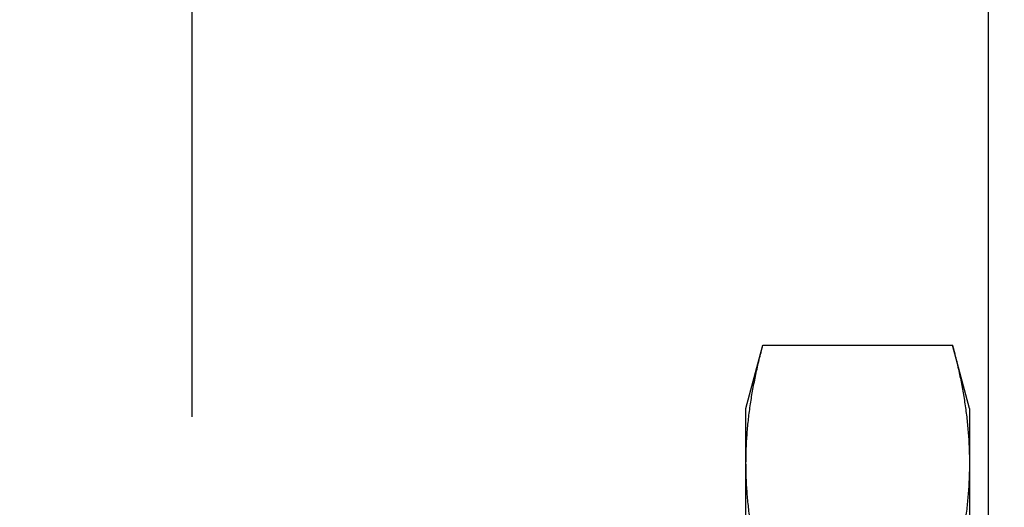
# Model space of a CAD drawing. Header units: inches. Extents: x 0.2 to 16.8, y 0.2 to 10.8.
# Tile 24 of 29: x 10.27 to 10.684, y 7.32 to 7.526. Entities that reach past the tile are written whole.
import ezdxf

# ---------------------------------------------------------------- set-up
doc = ezdxf.new("R2010")
doc.units = ezdxf.units.IN
doc.header["$LTSCALE"] = 0.935
doc.header["$MEASUREMENT"] = 0
doc.layers.get('0').update_dxf_attribs({"linetype": 'CONTINUOUS'})
doc.layers.add('DIMENSIONS', color=7, linetype='CONTINUOUS')
doc.styles.get("Standard").update_dxf_attribs({"font": 'txt', "width": 0.8})
doc.dimstyles.new('DIMSTYLE_1', dxfattribs={"dimtxt": 0.125, "dimasz": 0.18, "dimexe": 0.125, "dimexo": 0.0625, "dimgap": 0.03125, "dimtad": 0, "dimtih": 1, "dimtoh": 1, "dimzin": 4, "dimdsep": 46, "dimtxsty": 'STANDARD', "dimblk": '_FILLED', "dimblk1": '_FILLED', "dimblk2": '_FILLED', "dimcen": 0.09, "dimadec": 0, "dimazin": 0, "dimtp": 0.01, "dimtm": 0.01, "dimtfac": 1, "dimtofl": 0, "dimtmove": 0, "dimatfit": 3, "dimldrblk": '_FILLED', "dimfxl": 1, "dimtolj": 1, "dimtzin": 4, "dimarcsym": 0})

# ---------------------------------------------------------------- blocks, each defined once
blk = doc.blocks.new('*D14')
at = {"layer": 'DIMENSIONS', "color": 2, "linetype": 'CONTINUOUS'}
blk.add_line((10.34244, 7.35843), (10.34244, 9.04844), dxfattribs=at)
at = {"layer": 'DIMENSIONS', "color": 2, "linetype": 'CONTINUOUS', "insert": (10.27994, 9.11094), "char_height": 0.125, "width": 1.025, "attachment_point": 1, "rotation": 90, "line_spacing_factor": 0.9}
blk.add_mtext('.45{\\Ftxt.shx;\\W1.000000;\\H0.125000; }[11.4]', dxfattribs=at)
blk = doc.blocks.new('_FILLED')
at = {"color": 0, "linetype": 'BYBLOCK'}
blk.add_solid([(0, 0), (-1, 0.1736), (-1, -0.1736)], dxfattribs=at)

msp = doc.modelspace()

# ---------------------------------------------------------------- linework, layer by layer
at = {"color": 7, "linetype": 'CONTINUOUS'}
for p, q in [((10.67744, 4.24094), (10.67744, 8.35094)), ((10.57544, 7.36193), (10.58257, 7.38853)), ((10.58257, 7.38853), (10.66231, 7.38853)), ((10.66944, 7.36193), (10.66231, 7.38853)), ((10.57544, 7.01793), (10.57544, 7.36193)), ((10.66944, 7.36193), (10.66944, 7.01793))]:
    msp.add_line(p, q, dxfattribs=at)
for points, knots in [([(10.57544, 7.33888), (10.57544, 7.33992), (10.57546, 7.342), (10.57555, 7.34511), (10.5757, 7.34822), (10.57591, 7.35133), (10.57618, 7.35445), (10.57651, 7.35756), (10.57689, 7.36066), (10.57747, 7.36481), (10.57833, 7.36999), (10.57956, 7.37619), (10.58097, 7.38237), (10.58202, 7.38648), (10.58257, 7.38853)], [0, 0, 0, 0, 0.061893, 0.123804, 0.18575, 0.247746, 0.309809, 0.371953, 0.434191, 0.496536, 0.621577, 0.747146, 0.873281, 1, 1, 1, 1]), ([(10.66231, 7.38853), (10.66286, 7.38648), (10.66391, 7.38237), (10.66532, 7.37619), (10.66655, 7.36999), (10.66741, 7.36481), (10.66799, 7.36066), (10.66838, 7.35756), (10.6687, 7.35445), (10.66897, 7.35133), (10.66918, 7.34822), (10.66933, 7.34511), (10.66942, 7.342), (10.66944, 7.33992), (10.66944, 7.33888)], [0, 0, 0, 0, 0.126719, 0.252854, 0.378423, 0.503464, 0.565809, 0.628047, 0.690191, 0.752254, 0.81425, 0.876196, 0.938107, 1, 1, 1, 1]), ([(10.58257, 7.28923), (10.58202, 7.29128), (10.58097, 7.29539), (10.57956, 7.30158), (10.57833, 7.30778), (10.57747, 7.31295), (10.57689, 7.3171), (10.57651, 7.32021), (10.57618, 7.32332), (10.57591, 7.32643), (10.5757, 7.32954), (10.57555, 7.33265), (10.57546, 7.33577), (10.57544, 7.33784), (10.57544, 7.33888)], [0, 0, 0, 0, 0.126719, 0.252854, 0.378423, 0.503464, 0.565809, 0.628047, 0.690191, 0.752254, 0.81425, 0.876196, 0.938107, 1, 1, 1, 1]), ([(10.66944, 7.33888), (10.66944, 7.33784), (10.66942, 7.33577), (10.66933, 7.33265), (10.66918, 7.32954), (10.66897, 7.32643), (10.6687, 7.32332), (10.66838, 7.32021), (10.66799, 7.3171), (10.66741, 7.31295), (10.66655, 7.30778), (10.66532, 7.30158), (10.66391, 7.29539), (10.66286, 7.29128), (10.66231, 7.28923)], [0, 0, 0, 0, 0.061893, 0.123804, 0.18575, 0.247746, 0.309809, 0.371953, 0.434191, 0.496536, 0.621577, 0.747146, 0.873281, 1, 1, 1, 1])]:
    msp.add_open_spline(points, degree=3, knots=knots, dxfattribs=at)

# ---------------------------------------------------------------- dimensions: what is measured, and where the dimension line sits
at = {"layer": 'DIMENSIONS', "color": 2, "linetype": 'CONTINUOUS'}
dim = msp.add_ordinate_dim(feature_location=(10.34244, 7.35843), offset=(0, 1.69001), dtype=1, origin=(10.79244, 7.29593), dimstyle='DIMSTYLE_1', dxfattribs=at)
dim.commit()
dim.dimension.update_dxf_attribs({"geometry": '*D14', "text_midpoint": (10.34244, 9.62344)})

doc.saveas('drawing.dxf')
